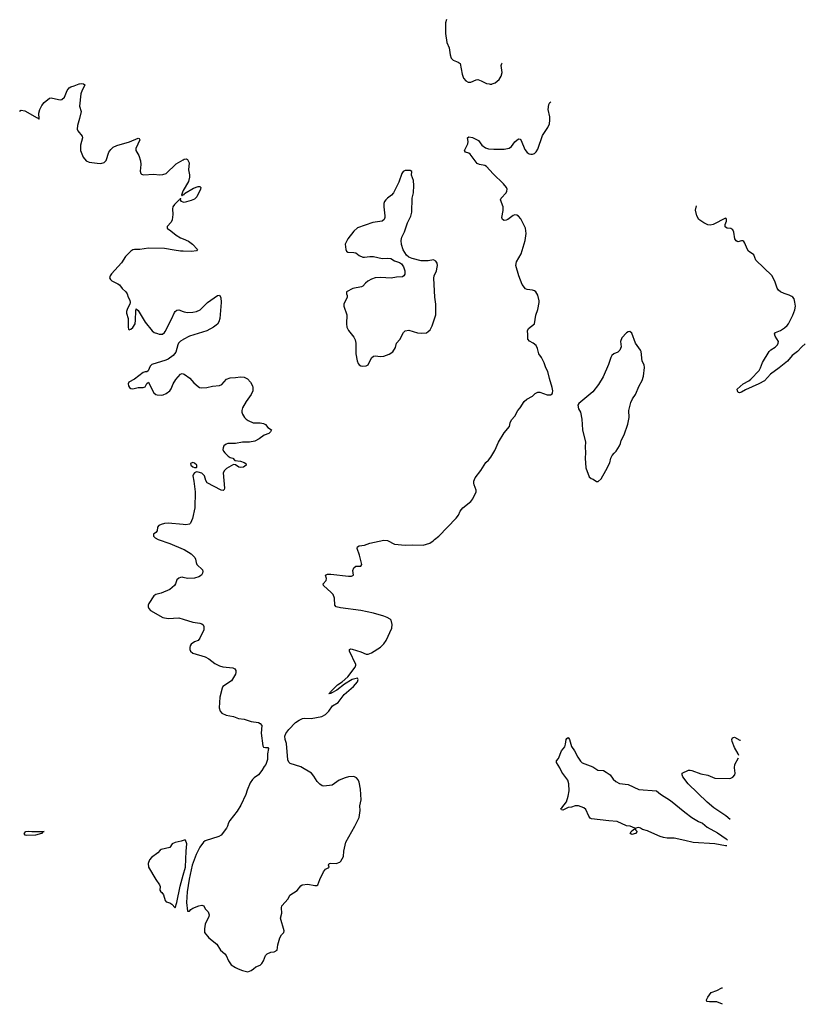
# Model space of a CAD drawing. Header units: inches. Extents: x 1174277 to 1307032, y 522670 to 678486.
# Tile 57 of 121: x 1298153 to 1307032, y 549598 to 560727. Entities that reach past the tile are written whole.
import ezdxf

# ---------------------------------------------------------------- set-up
doc = ezdxf.new("R2010")
doc.units = ezdxf.units.IN
doc.header["$MEASUREMENT"] = 0
for name, color, linetype in [('B2595', 7, 'Continuous'), ('B2596', 7, 'Continuous'), ('B3504', 7, 'Continuous'), ('B3505', 7, 'Continuous'), ('B3506', 7, 'Continuous')]:
    doc.layers.add(name, color=color, linetype=linetype)

msp = doc.modelspace()

# ---------------------------------------------------------------- linework, layer by layer
at = {"layer": 'B2595', "color": 6, "elevation": 1000}
for points in [[(1298150, 559691), (1298170, 559703), (1298210, 559695), (1298350, 559619), (1298358, 559618), (1298370, 559602), (1298374, 559606), (1298370, 559670), (1298379, 559710), (1298402, 559758), (1298430, 559791), (1298490, 559839), (1298510, 559844), (1298590, 559823), (1298610, 559820), (1298630, 559823), (1298659, 559850), (1298690, 559925), (1298710, 559957), (1298730, 559968), (1298770, 559978), (1298824, 560000)], [(1298873, 560000), (1298888, 559990), (1298882, 559970), (1298857, 559930), (1298845, 559890), (1298828, 559750), (1298846, 559690), (1298830, 559610), (1298807, 559530), (1298802, 559490), (1298809, 559469), (1298857, 559410), (1298862, 559390), (1298840, 559310), (1298840, 559250), (1298870, 559171), (1298904, 559130), (1298936, 559116), (1299030, 559104), (1299070, 559102), (1299109, 559111), (1299130, 559136), (1299161, 559230), (1299181, 559259), (1299210, 559285), (1299250, 559306), (1299394, 559346), (1299490, 559387), (1299504, 559384), (1299510, 559370), (1299466, 559270), (1299466, 559250), (1299499, 559190), (1299517, 559130), (1299521, 559090), (1299515, 559015), (1299522, 558990), (1299530, 558980), (1299552, 558972), (1299670, 558979), (1299734, 558974), (1299770, 558977), (1299810, 558988), (1299923, 559097), (1300000, 559144)], [(1300000, 558798), (1299995, 558790), (1299983, 558743), (1299990, 558736), (1299994, 558746), (1300000, 558748)], [(1300000, 558663), (1299983, 558670), (1299972, 558690), (1299970, 558708), (1299966, 558694), (1299950, 558688), (1299903, 558637), (1299883, 558610), (1299878, 558590), (1299884, 558524), (1299877, 558463), (1299863, 558437), (1299820, 558390), (1299820, 558370), (1299825, 558365), (1299861, 558341), (1299920, 558290), (1299970, 558261), (1300000, 558248)], [(1300000, 558110), (1299970, 558111), (1299900, 558120), (1299790, 558142), (1299610, 558144), (1299510, 558130), (1299450, 558131), (1299430, 558124), (1299410, 558110), (1299349, 558050), (1299303, 557977), (1299190, 557853), (1299174, 557830), (1299169, 557809), (1299178, 557790), (1299195, 557775), (1299263, 557743), (1299280, 557730), (1299312, 557690), (1299353, 557650), (1299366, 557630), (1299379, 557590), (1299397, 557557), (1299402, 557530), (1299399, 557510), (1299370, 557462), (1299359, 557430), (1299360, 557410), (1299379, 557350), (1299378, 557250), (1299383, 557230), (1299390, 557222), (1299410, 557229), (1299432, 557248), (1299456, 557290), (1299463, 557330), (1299464, 557436), (1299470, 557459), (1299490, 557439), (1299570, 557308), (1299650, 557210), (1299673, 557193), (1299710, 557178), (1299730, 557172), (1299766, 557174), (1299790, 557190), (1299797, 557203), (1299870, 557341), (1299903, 557417), (1299911, 557429), (1299930, 557444), (1299950, 557448), (1300000, 557428)], [(1300000, 557112), (1299995, 557110), (1299970, 557092), (1299949, 557070), (1299939, 557050), (1299916, 556970), (1299887, 556930), (1299832, 556890), (1299803, 556877), (1299647, 556830), (1299626, 556810), (1299603, 556757), (1299590, 556747), (1299570, 556746), (1299550, 556738), (1299450, 556665), (1299388, 556630), (1299377, 556610), (1299382, 556590), (1299394, 556570), (1299410, 556560), (1299430, 556556), (1299490, 556569), (1299550, 556570), (1299570, 556578), (1299590, 556615), (1299610, 556631), (1299646, 556550), (1299670, 556511), (1299690, 556491), (1299706, 556486), (1299750, 556482), (1299773, 556487), (1299810, 556501), (1299850, 556530), (1299866, 556554), (1299888, 556612), (1299919, 556661), (1299970, 556722), (1299990, 556729), (1300000, 556725)], [(1300000, 555021), (1299830, 555035), (1299790, 555033), (1299750, 555021), (1299727, 555010), (1299711, 554990), (1299707, 554950), (1299691, 554930), (1299664, 554910), (1299665, 554890), (1299682, 554870), (1299718, 554850), (1299850, 554805), (1300000, 554742)], [(1300000, 554422), (1299990, 554424), (1299970, 554422), (1299950, 554413), (1299930, 554394), (1299915, 554350), (1299904, 554330), (1299850, 554285), (1299750, 554246), (1299690, 554230), (1299670, 554215), (1299611, 554130), (1299604, 554110), (1299604, 554090), (1299611, 554071), (1299631, 554050), (1299770, 553970), (1299830, 553960), (1299950, 553968), (1300000, 553952)], [(1300000, 551450), (1299978, 551442), (1299910, 551427), (1299877, 551410), (1299848, 551372), (1299752, 551348), (1299740, 551340), (1299715, 551310), (1299641, 551259), (1299619, 551230), (1299606, 551190), (1299610, 551150), (1299692, 551010), (1299734, 550950), (1299740, 550930), (1299737, 550890), (1299748, 550870), (1299760, 550860), (1299777, 550837), (1299795, 550770), (1299810, 550755), (1299850, 550744), (1299871, 550731), (1299910, 550689), (1299930, 550749), (1299967, 550933), (1300000, 551056)]]:
    msp.add_lwpolyline(points, dxfattribs=at)
at = {"layer": 'B2595', "color": 6, "elevation": 900}
msp.add_lwpolyline([(1298290, 551550), (1298431, 551551), (1298413, 551547), (1298401, 551530), (1298330, 551510), (1298230, 551506), (1298216, 551510), (1298202, 551530), (1298222, 551550), (1298250, 551556)], close=True, dxfattribs=at)
at = {"layer": 'B2596', "color": 6, "elevation": 1000}
msp.add_lwpolyline([(1298824, 560000), (1298830, 560003), (1298850, 560005), (1298870, 560002), (1298873, 560000)], dxfattribs=at)
at = {"layer": 'B3504', "color": 6}
for points, elevation in [([(1300622, 550000), (1300670, 549980), (1300730, 549967), (1300770, 549981), (1300795, 550000)], 1000), ([(1306094, 549598), (1306030, 549625), (1305950, 549625), (1305917, 549630), (1305914, 549650), (1305930, 549680), (1305968, 549732), (1306030, 549753), (1306090, 549784), (1306094, 549785)], 900)]:
    msp.add_lwpolyline(points, dxfattribs=dict(at, elevation=elevation))
at = {"layer": 'B3505', "color": 6}
for points, elevation in [([(1303457, 560000), (1303470, 559997), (1303490, 559999), (1303492, 560000)], 1100), ([(1300795, 550000), (1300820, 550020), (1300870, 550042), (1300890, 550058), (1300910, 550090), (1300929, 550150), (1300950, 550167), (1300990, 550187), (1301030, 550193), (1301061, 550210), (1301069, 550270), (1301092, 550350), (1301110, 550385), (1301138, 550410), (1301142, 550430), (1301102, 550570), (1301115, 550630), (1301112, 550690), (1301116, 550710), (1301186, 550790), (1301205, 550830), (1301290, 550885), (1301330, 550938), (1301346, 550950), (1301410, 550955), (1301490, 550940), (1301510, 550941), (1301524, 550950), (1301545, 551010), (1301585, 551095), (1301610, 551124), (1301640, 551140), (1301649, 551150), (1301643, 551170), (1301649, 551191), (1301670, 551195), (1301730, 551189), (1301770, 551206), (1301783, 551217), (1301811, 551270), (1301815, 551330), (1301837, 551430), (1301940, 551610), (1301991, 551710), (1301999, 551790), (1301998, 551842), (1302011, 551910), (1302010, 551970), (1302003, 552030), (1301988, 552108), (1301977, 552137), (1301958, 552158), (1301930, 552172), (1301870, 552170), (1301830, 552158), (1301762, 552130), (1301685, 552075), (1301590, 552063), (1301570, 552067), (1301545, 552085), (1301516, 552116), (1301478, 552178), (1301450, 552211), (1301330, 552281), (1301210, 552321), (1301194, 552334), (1301183, 552363), (1301170, 552544), (1301154, 552590), (1301149, 552630), (1301160, 552660), (1301195, 552705), (1301270, 552782), (1301310, 552808), (1301350, 552827), (1301370, 552831), (1301446, 552830), (1301569, 552850), (1301610, 552873), (1301646, 552910), (1301687, 552973), (1301751, 553009), (1301819, 553101), (1301925, 553190), (1301970, 553243), (1301977, 553270), (1301970, 553285), (1301910, 553268), (1301823, 553217), (1301736, 553150), (1301680, 553120), (1301671, 553110), (1301647, 553107), (1301657, 553117), (1301666, 553114), (1301662, 553122), (1301664, 553130), (1301746, 553210), (1301796, 553244), (1301860, 553300), (1301946, 553410), (1301952, 553430), (1301950, 553438), (1301880, 553590), (1301881, 553610), (1301890, 553614), (1301910, 553612), (1302010, 553581), (1302070, 553556), (1302090, 553555), (1302130, 553570), (1302230, 553635), (1302270, 553674), (1302294, 553710), (1302360, 553850), (1302363, 553890), (1302350, 553939), (1302341, 553950), (1302307, 553970), (1302270, 553984), (1302150, 554020), (1302010, 554050), (1301779, 554079), (1301728, 554090), (1301715, 554110), (1301710, 554190), (1301697, 554230), (1301674, 554254), (1301585, 554330), (1301581, 554350), (1301618, 554390), (1301621, 554410), (1301609, 554450), (1301630, 554458), (1301670, 554460), (1301870, 554436), (1301903, 554437), (1301917, 554443), (1301924, 554450), (1301918, 554502), (1301930, 554533), (1301951, 554549), (1302009, 554551), (1302020, 554570), (1301995, 554675), (1301966, 554750), (1301972, 554768), (1301990, 554779), (1302050, 554789), (1302110, 554812), (1302270, 554845), (1302310, 554839), (1302390, 554797), (1302510, 554786), (1302590, 554790), (1302711, 554789), (1302789, 554810), (1302825, 554835), (1302839, 554850), (1302891, 554889), (1303087, 555093), (1303113, 555127), (1303132, 555170), (1303160, 555210), (1303250, 555282), (1303275, 555310), (1303311, 555390), (1303311, 555410), (1303288, 555470), (1303286, 555490), (1303285, 555510), (1303301, 555550), (1303364, 555630), (1303420, 555720), (1303451, 555750), (1303477, 555783), (1303522, 555858), (1303566, 555950), (1303630, 556059), (1303689, 556130), (1303697, 556170), (1303710, 556203), (1303750, 556247), (1303784, 556310), (1303810, 556339), (1303855, 556410), (1303884, 556436), (1303949, 556470), (1303980, 556500), (1304010, 556516), (1304030, 556516), (1304113, 556487), (1304153, 556487), (1304170, 556498), (1304176, 556510), (1304180, 556530), (1304172, 556568), (1304139, 556670), (1304121, 556750), (1304100, 556790), (1304082, 556850), (1304049, 556909), (1304019, 556950), (1304005, 557010), (1303990, 557046), (1303957, 557070), (1303913, 557093), (1303896, 557116), (1303897, 557170), (1303891, 557210), (1303904, 557236), (1303970, 557290), (1303986, 557386), (1304009, 557451), (1304024, 557530), (1304024, 557550), (1304010, 557613), (1303988, 557650), (1303970, 557662), (1303950, 557669), (1303890, 557677), (1303870, 557684), (1303832, 557732), (1303793, 557830), (1303760, 557950), (1303768, 557990), (1303819, 558081), (1303864, 558230), (1303876, 558310), (1303868, 558370), (1303816, 558476), (1303790, 558505), (1303770, 558517), (1303750, 558520), (1303730, 558515), (1303670, 558470), (1303650, 558460), (1303630, 558456), (1303608, 558468), (1303603, 558490), (1303618, 558570), (1303618, 558610), (1303588, 558690), (1303595, 558710), (1303649, 558770), (1303660, 558790), (1303662, 558810), (1303655, 558830), (1303622, 558870), (1303504, 558984), (1303430, 559067), (1303410, 559077), (1303350, 559090), (1303323, 559103), (1303245, 559205), (1303230, 559217), (1303190, 559230), (1303179, 559250), (1303218, 559322), (1303221, 559350), (1303214, 559390), (1303230, 559404), (1303270, 559394), (1303340, 559360), (1303376, 559310), (1303418, 559278), (1303450, 559267), (1303510, 559262), (1303630, 559263), (1303685, 559275), (1303710, 559295), (1303750, 559347), (1303790, 559381), (1303810, 559377), (1303821, 559361), (1303861, 559261), (1303890, 559226), (1303910, 559212), (1303930, 559206), (1303950, 559207), (1303970, 559215), (1303990, 559233), (1304010, 559263), (1304061, 559419), (1304122, 559510), (1304140, 559550), (1304145, 559590), (1304144, 559630), (1304125, 559710), (1304133, 559767), (1304146, 559790), (1304156, 559799)], 1000), ([(1300000, 559144), (1300010, 559150), (1300035, 559155), (1300050, 559148), (1300067, 559110), (1300060, 559030), (1300072, 558972), (1300073, 558947), (1300061, 558899), (1300000, 558798)], 1000), ([(1300000, 558748), (1300010, 558752), (1300017, 558763), (1300118, 558822), (1300170, 558840), (1300190, 558842), (1300201, 558830), (1300197, 558810), (1300154, 558726), (1300130, 558700), (1300090, 558682), (1300010, 558659), (1300000, 558663)], 1000), ([(1307032, 557062), (1306993, 557030), (1306945, 556975), (1306884, 556930), (1306831, 556869), (1306738, 556790), (1306639, 556721), (1306570, 556646), (1306506, 556610), (1306355, 556545), (1306310, 556516), (1306288, 556508), (1306274, 556514), (1306264, 556530), (1306263, 556550), (1306330, 556611), (1306394, 556646), (1306416, 556664), (1306510, 556763), (1306526, 556790), (1306548, 556852), (1306625, 556975), (1306644, 556996), (1306690, 557026), (1306716, 557050), (1306726, 557070), (1306727, 557090), (1306692, 557150), (1306685, 557175), (1306695, 557190), (1306750, 557215), (1306796, 557244), (1306828, 557270), (1306843, 557290), (1306892, 557388), (1306913, 557447), (1306920, 557490), (1306915, 557535), (1306904, 557570), (1306891, 557590), (1306879, 557599), (1306850, 557615), (1306792, 557632), (1306752, 557650), (1306728, 557668), (1306714, 557694), (1306688, 557770), (1306654, 557834), (1306471, 558010), (1306451, 558070), (1306390, 558110), (1306375, 558135), (1306350, 558202), (1306338, 558218), (1306326, 558226), (1306310, 558228), (1306270, 558217), (1306250, 558226), (1306237, 558250), (1306224, 558324), (1306212, 558352), (1306190, 558368), (1306149, 558370), (1306130, 558380), (1306126, 558386), (1306127, 558410), (1306140, 558450), (1306142, 558470), (1306138, 558478), (1306130, 558484), (1305990, 558410), (1305955, 558405), (1305930, 558409), (1305884, 558430), (1305828, 558470), (1305805, 558510), (1305790, 558574), (1305801, 558623)], 900), ([(1300000, 558248), (1300062, 558222), (1300107, 558190), (1300162, 558130), (1300150, 558113), (1300095, 558105), (1300000, 558110)], 1000), ([(1300000, 557428), (1300010, 557424), (1300050, 557417), (1300110, 557420), (1300150, 557427), (1300191, 557449), (1300276, 557530), (1300390, 557609), (1300410, 557615), (1300427, 557587), (1300428, 557530), (1300416, 557350), (1300405, 557310), (1300390, 557286), (1300343, 557250), (1300269, 557210), (1300072, 557148), (1300000, 557112)], 1000), ([(1300000, 556725), (1300010, 556720), (1300074, 556674), (1300122, 556622), (1300170, 556579), (1300183, 556570), (1300207, 556567), (1300269, 556569), (1300330, 556584), (1300410, 556592), (1300436, 556604), (1300490, 556664), (1300530, 556680), (1300590, 556681), (1300650, 556690), (1300690, 556685), (1300727, 556667), (1300761, 556630), (1300782, 556590), (1300789, 556570), (1300789, 556550), (1300787, 556530), (1300769, 556490), (1300712, 556410), (1300670, 556340), (1300662, 556310), (1300663, 556290), (1300671, 556270), (1300693, 556230), (1300711, 556211), (1300735, 556195), (1300791, 556171), (1300870, 556169), (1300910, 556161), (1300932, 556150), (1300959, 556119), (1300998, 556090), (1300988, 556070), (1300968, 556050), (1300916, 556030), (1300860, 555990), (1300810, 555963), (1300751, 555951), (1300670, 555953), (1300590, 555935), (1300505, 555935), (1300486, 555930), (1300461, 555910), (1300451, 555889), (1300450, 555870), (1300456, 555850), (1300470, 555830), (1300510, 555794), (1300530, 555780), (1300561, 555770), (1300586, 555746), (1300650, 555736), (1300690, 555722), (1300710, 555710), (1300712, 555692), (1300684, 555670), (1300650, 555665), (1300629, 555669), (1300590, 555695), (1300570, 555700), (1300490, 555653), (1300466, 555630), (1300454, 555606), (1300468, 555432), (1300463, 555417), (1300453, 555407), (1300430, 555409), (1300272, 555492), (1300258, 555518), (1300240, 555570), (1300210, 555600), (1300170, 555614), (1300150, 555615), (1300130, 555606), (1300116, 555590), (1300110, 555570), (1300122, 555510), (1300136, 555390), (1300131, 555210), (1300104, 555090), (1300082, 555038), (1300070, 555025), (1300030, 555018), (1300000, 555021)], 1000), ([(1300000, 554742), (1300010, 554738), (1300090, 554690), (1300132, 554650), (1300141, 554630), (1300146, 554590), (1300156, 554570), (1300218, 554510), (1300223, 554490), (1300219, 554470), (1300208, 554450), (1300179, 554430), (1300130, 554413), (1300050, 554411), (1300000, 554422)], 1000), ([(1300000, 553952), (1300110, 553919), (1300187, 553907), (1300210, 553899), (1300226, 553886), (1300235, 553870), (1300232, 553830), (1300190, 553737), (1300169, 553711), (1300130, 553696), (1300090, 553670), (1300079, 553650), (1300075, 553630), (1300075, 553610), (1300082, 553590), (1300110, 553568), (1300250, 553524), (1300290, 553503), (1300360, 553450), (1300410, 553424), (1300450, 553412), (1300560, 553400), (1300584, 553390), (1300597, 553370), (1300597, 553350), (1300591, 553330), (1300546, 553254), (1300450, 553190), (1300440, 553170), (1300413, 553070), (1300407, 552950), (1300419, 552910), (1300439, 552890), (1300485, 552865), (1300570, 552850), (1300627, 552830), (1300690, 552820), (1300770, 552793), (1300850, 552782), (1300872, 552772), (1300889, 552749), (1300882, 552662), (1300901, 552521), (1300910, 552505), (1300930, 552499), (1300959, 552499), (1300965, 552490), (1300955, 552430), (1300955, 552365), (1300936, 552310), (1300915, 552285), (1300890, 552239), (1300850, 552190), (1300802, 552158), (1300782, 552138), (1300757, 552103), (1300723, 552017), (1300710, 551969), (1300652, 551850), (1300610, 551781), (1300526, 551674), (1300511, 551649), (1300501, 551610), (1300491, 551589), (1300429, 551511), (1300404, 551496), (1300250, 551445), (1300230, 551432), (1300190, 551375), (1300149, 551291), (1300103, 551170), (1300068, 551012), (1300045, 550870), (1300037, 550750), (1300050, 550652), (1300070, 550652), (1300087, 550670), (1300110, 550685), (1300176, 550710), (1300210, 550717), (1300232, 550710), (1300250, 550679), (1300284, 550644), (1300294, 550610), (1300290, 550590), (1300250, 550504), (1300240, 550450), (1300242, 550410), (1300290, 550349), (1300379, 550279), (1300424, 550210), (1300473, 550170), (1300488, 550148), (1300512, 550090), (1300544, 550044), (1300590, 550013), (1300622, 550000)], 1000), ([(1306130, 551388), (1306010, 551413), (1305766, 551426), (1305670, 551451), (1305550, 551475), (1305470, 551477), (1305430, 551483), (1305390, 551496), (1305262, 551550), (1305250, 551559), (1305190, 551573), (1305168, 551590), (1305150, 551595), (1305112, 551590), (1305111, 551570), (1305132, 551550), (1305111, 551530), (1305070, 551517), (1305053, 551530), (1305063, 551550), (1305090, 551574), (1305102, 551578), (1305106, 551590), (1305052, 551612), (1305010, 551617), (1304905, 551665), (1304810, 551671), (1304615, 551695), (1304602, 551702), (1304585, 551725), (1304550, 551799), (1304530, 551818), (1304470, 551841), (1304430, 551842), (1304390, 551827), (1304350, 551822), (1304290, 551794), (1304276, 551796), (1304269, 551810), (1304281, 551819), (1304332, 551888), (1304353, 551950), (1304362, 552010), (1304360, 552090), (1304347, 552130), (1304281, 552221), (1304258, 552270), (1304219, 552330), (1304220, 552350), (1304242, 552378), (1304278, 552462), (1304313, 552507), (1304323, 552537), (1304329, 552590), (1304337, 552603), (1304350, 552612), (1304367, 552590), (1304391, 552511), (1304423, 552463), (1304461, 552390), (1304490, 552347), (1304510, 552328), (1304630, 552282), (1304685, 552245), (1304750, 552239), (1304782, 552222), (1304827, 552190), (1304862, 552142), (1304890, 552117), (1304930, 552095), (1305030, 552081), (1305150, 552025), (1305350, 552009), (1305394, 551974), (1305510, 551903), (1305669, 551769), (1305750, 551710), (1305824, 551664), (1305870, 551644), (1305921, 551601), (1306038, 551538), (1306139, 551470), (1306154, 551454)], 900), ([(1306279, 552411), (1306272, 552430), (1306230, 552502), (1306204, 552570), (1306202, 552590), (1306209, 552611), (1306230, 552618), (1306290, 552585), (1306301, 552582)], 900), ([(1306184, 551686), (1306133, 551730), (1305999, 551819), (1305921, 551881), (1305707, 552090), (1305649, 552170), (1305641, 552190), (1305641, 552210), (1305710, 552244), (1305730, 552245), (1305750, 552242), (1305850, 552203), (1305930, 552188), (1306010, 552155), (1306170, 552152), (1306190, 552155), (1306213, 552167), (1306235, 552190), (1306240, 552210), (1306231, 552270), (1306236, 552310), (1306275, 552383)], 900), ([(1300000, 551056), (1300025, 551150), (1300033, 551330), (1300041, 551410), (1300028, 551452), (1300010, 551454), (1300000, 551450)], 1000), ([(1306145, 551390), (1306130, 551388)], 900)]:
    msp.add_lwpolyline(points, dxfattribs=dict(at, elevation=elevation))
for points, elevation in [([(1302564, 559024), (1302510, 559021), (1302486, 559010), (1302470, 558989), (1302438, 558890), (1302378, 558770), (1302355, 558745), (1302308, 558710), (1302290, 558692), (1302277, 558670), (1302270, 558650), (1302267, 558610), (1302280, 558510), (1302281, 558490), (1302273, 558467), (1302249, 558451), (1302145, 558435), (1301970, 558373), (1301930, 558336), (1301860, 558250), (1301830, 558190), (1301837, 558130), (1301848, 558110), (1301861, 558101), (1301930, 558097), (1301950, 558090), (1301990, 558061), (1302030, 558044), (1302050, 558041), (1302110, 558050), (1302150, 558051), (1302250, 558029), (1302310, 558033), (1302346, 558026), (1302390, 558003), (1302444, 557984), (1302467, 557967), (1302492, 557932), (1302505, 557890), (1302505, 557850), (1302493, 557830), (1302478, 557822), (1302410, 557818), (1302350, 557804), (1302230, 557814), (1302170, 557809), (1302130, 557794), (1302089, 557771), (1302060, 557750), (1302030, 557716), (1302014, 557706), (1301919, 557690), (1301845, 557650), (1301845, 557630), (1301853, 557610), (1301855, 557590), (1301816, 557510), (1301816, 557490), (1301849, 557390), (1301845, 557290), (1301850, 557250), (1301870, 557213), (1301930, 557140), (1301944, 557110), (1301950, 557070), (1301952, 556950), (1301968, 556870), (1301979, 556839), (1301990, 556825), (1302010, 556815), (1302030, 556812), (1302070, 556813), (1302090, 556825), (1302130, 556903), (1302150, 556925), (1302170, 556928), (1302230, 556919), (1302270, 556922), (1302330, 556945), (1302370, 556973), (1302399, 557021), (1302411, 557070), (1302448, 557112), (1302490, 557193), (1302510, 557210), (1302550, 557219), (1302650, 557187), (1302690, 557182), (1302750, 557189), (1302770, 557201), (1302790, 557222), (1302815, 557265), (1302856, 557390), (1302855, 557510), (1302844, 557590), (1302834, 557806), (1302838, 557830), (1302862, 557890), (1302872, 557930), (1302875, 557950), (1302870, 557975), (1302856, 557996), (1302830, 558012), (1302770, 558002), (1302690, 558003), (1302590, 558026), (1302550, 558042), (1302526, 558066), (1302487, 558127), (1302467, 558187), (1302465, 558230), (1302471, 558270), (1302502, 558330), (1302535, 558430), (1302574, 558506), (1302584, 558550), (1302588, 558710), (1302604, 558770), (1302609, 558851), (1302602, 558910), (1302580, 558970), (1302583, 559010)], 1100), ([(1305050, 557203), (1305030, 557200), (1305010, 557188), (1304960, 557130), (1304944, 557090), (1304949, 557030), (1304936, 556990), (1304914, 556970), (1304869, 556951), (1304846, 556930), (1304835, 556910), (1304809, 556830), (1304746, 556690), (1304696, 556604), (1304630, 556521), (1304471, 556390), (1304460, 556370), (1304469, 556330), (1304492, 556290), (1304505, 556210), (1304513, 556090), (1304547, 555950), (1304542, 555898), (1304546, 555830), (1304542, 555770), (1304550, 555663), (1304590, 555561), (1304610, 555542), (1304634, 555534), (1304670, 555507), (1304690, 555508), (1304723, 555537), (1304778, 555630), (1304821, 555719), (1304835, 555770), (1304850, 555800), (1304870, 555828), (1304894, 555850), (1304930, 555910), (1304943, 555937), (1304952, 555970), (1304986, 556034), (1305026, 556154), (1305040, 556230), (1305037, 556310), (1305060, 556400), (1305079, 556441), (1305113, 556490), (1305153, 556590), (1305187, 556650), (1305203, 556697), (1305216, 556796), (1305210, 556824), (1305187, 556867), (1305175, 556975), (1305170, 556990), (1305113, 557070), (1305070, 557184)], 1000), ([(1300110, 555721), (1300085, 555710), (1300086, 555690), (1300110, 555671), (1300130, 555665), (1300150, 555667), (1300154, 555670), (1300155, 555690), (1300130, 555715)], 1000)]:
    msp.add_lwpolyline(points, close=True, dxfattribs=dict(at, elevation=elevation))
at = {"layer": 'B3506', "color": 6, "elevation": 1100}
for points in [[(1302977, 560727), (1302967, 560693), (1302966, 560570), (1302982, 560470), (1303007, 560407), (1303019, 560330), (1303030, 560292), (1303050, 560268), (1303110, 560245), (1303130, 560230), (1303152, 560112), (1303170, 560067), (1303195, 560035), (1303222, 560022), (1303250, 560021), (1303310, 560047), (1303330, 560049), (1303370, 560037), (1303430, 560006), (1303457, 560000)], [(1303492, 560000), (1303527, 560013), (1303571, 560050), (1303596, 560090), (1303607, 560130), (1303596, 560210), (1303601, 560230), (1303604, 560234)]]:
    msp.add_lwpolyline(points, dxfattribs=at)

doc.saveas('drawing.dxf')
